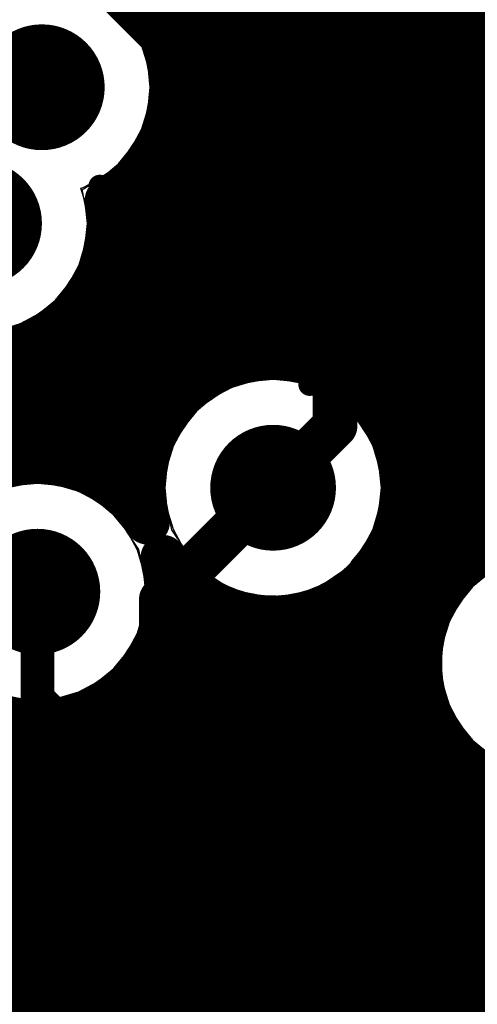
# Model space of a CAD drawing. Header units: millimetres. Extents: x 1.27 to 3.86, y 0.66 to 4.7.
# Tile 135 of 236: x 2.47 to 2.55, y 3.12 to 3.3. Entities that reach past the tile are written whole.
import ezdxf

# ---------------------------------------------------------------- set-up
doc = ezdxf.new("R2010")
doc.units = ezdxf.units.MM
doc.header["$MEASUREMENT"] = 0
for name, color, linetype in [('BottomLayer', 5, 'Continuous'), ('MidLayer1', 16, 'Continuous'), ('MidLayer2', 76, 'Continuous'), ('MidLayer3', 90, 'Continuous'), ('MidLayer4', 156, 'Continuous'), ('MidLayer5', 130, 'Continuous'), ('MidLayer6', 216, 'Continuous'), ('MultiLayer', 9, 'Continuous'), ('TopLayer', 1, 'Continuous'), ('ViaHoleLayer', 16, 'Continuous')]:
    doc.layers.add(name, color=color, linetype=linetype)

# ---------------------------------------------------------------- blocks, each defined once
blk = doc.blocks.new('1206_B_68')
at = {"layer": 'BottomLayer'}
for points in [[(-0.08268, 0.03642), (-0.08268, -0.03642), (-0.0315, 0.03642), (-0.0315, -0.03642)], [(0.0315, 0.03642), (0.0315, -0.03642), (0.08268, 0.03642), (0.08268, -0.03642)]]:
    blk.add_solid(points, dxfattribs=at)
blk = doc.blocks.new('0402_B_71')
at = {"layer": 'BottomLayer'}
for points in [[(-0.03937, 0.01181), (-0.03937, -0.01181), (-0.00787, 0.01181), (-0.00787, -0.01181)], [(0.00787, 0.01181), (0.00787, -0.01181), (0.03937, 0.01181), (0.03937, -0.01181)]]:
    blk.add_solid(points, dxfattribs=at)
blk = doc.blocks.new('0402L_B_259')
at = {"layer": 'BottomLayer'}
for points in [[(-0.0315, 0.00984), (-0.0315, -0.00984), (-0.00787, 0.00984), (-0.00787, -0.00984)], [(0.00787, 0.00984), (0.00787, -0.00984), (0.0315, 0.00984), (0.0315, -0.00984)]]:
    blk.add_solid(points, dxfattribs=at)
blk = doc.blocks.new('DBV0006A_N_384')
at = {"layer": 'TopLayer', "const_width": 0.00201}
for points in [[(-0.07281, 0.0472, 1), (-0.07081, 0.0472, 1)], [(-0.03746, 0.0472, 1), (-0.03545, 0.0472, 1)], [(0.03545, 0.0472, 1), (0.03746, 0.0472, 1)], [(0.07081, 0.0472, 1), (0.07281, 0.0472, 1)], [(-0.07281, 0.0276, 1), (-0.07081, 0.0276, 1)], [(-0.03746, 0.0276, 1), (-0.03545, 0.0276, 1)], [(0.03545, 0.0276, 1), (0.03746, 0.0276, 1)], [(0.07081, 0.0276, 1), (0.07281, 0.0276, 1)], [(-0.07281, 0.0098, 1), (-0.07081, 0.0098, 1)], [(-0.03746, 0.0098, 1), (-0.03545, 0.0098, 1)], [(0.03545, 0.0098, 1), (0.03746, 0.0098, 1)], [(0.07081, 0.0098, 1), (0.07281, 0.0098, 1)], [(-0.07281, -0.0098, 1), (-0.07081, -0.0098, 1)], [(-0.03746, -0.0098, 1), (-0.03545, -0.0098, 1)], [(0.03545, -0.0098, 1), (0.03746, -0.0098, 1)], [(0.07081, -0.0098, 1), (0.07281, -0.0098, 1)], [(-0.07281, -0.0276, 1), (-0.07081, -0.0276, 1)], [(-0.03746, -0.0276, 1), (-0.03545, -0.0276, 1)], [(0.03545, -0.0276, 1), (0.03746, -0.0276, 1)], [(0.07081, -0.0276, 1), (0.07281, -0.0276, 1)], [(-0.07281, -0.0472, 1), (-0.07081, -0.0472, 1)], [(-0.03746, -0.0472, 1), (-0.03545, -0.0472, 1)], [(0.03545, -0.0472, 1), (0.03746, -0.0472, 1)], [(0.07081, -0.0472, 1), (0.07281, -0.0472, 1)]]:
    blk.add_lwpolyline(points, format="xyb", close=True, dxfattribs=at)
at = {"layer": 'TopLayer'}
for points in [[(-0.03646, 0.02559), (-0.03646, 0.04921), (-0.07181, 0.02559), (-0.07181, 0.04921)], [(0.07181, 0.02559), (0.07181, 0.04921), (0.03646, 0.02559), (0.03646, 0.04921)], [(-0.03445, 0.0276), (-0.03445, 0.0472), (-0.07382, 0.0276), (-0.07382, 0.0472)], [(0.07382, 0.0276), (0.07382, 0.0472), (0.03445, 0.0276), (0.03445, 0.0472)], [(-0.03646, -0.01181), (-0.03646, 0.01181), (-0.07181, -0.01181), (-0.07181, 0.01181)], [(0.07181, -0.01181), (0.07181, 0.01181), (0.03646, -0.01181), (0.03646, 0.01181)], [(-0.03445, -0.0098), (-0.03445, 0.0098), (-0.07382, -0.0098), (-0.07382, 0.0098)], [(0.07382, -0.0098), (0.07382, 0.0098), (0.03445, -0.0098), (0.03445, 0.0098)], [(-0.03646, -0.04921), (-0.03646, -0.02559), (-0.07181, -0.04921), (-0.07181, -0.02559)], [(0.07181, -0.04921), (0.07181, -0.02559), (0.03646, -0.04921), (0.03646, -0.02559)], [(-0.03445, -0.0472), (-0.03445, -0.0276), (-0.07382, -0.0472), (-0.07382, -0.0276)], [(0.07382, -0.0472), (0.07382, -0.0276), (0.03445, -0.0472), (0.03445, -0.0276)]]:
    blk.add_solid(points, dxfattribs=at)

msp = doc.modelspace()

# ---------------------------------------------------------------- linework, layer by layer
at = {"layer": 'BottomLayer'}
for p, q in [((2.54938, 3.31263), (2.54938, 3.24071)), ((2.54938, 3.24071), (2.54267, 3.234)), ((2.49574, 3.234), (2.48074, 3.219)), ((2.54267, 3.234), (2.49574, 3.234)), ((2.48074, 3.219), (2.42427, 3.219))]:
    msp.add_line(p, q, dxfattribs=at)
for points, const_width in [([(2.46763, 3.28339, 1), (2.47883, 3.28339, 1)], 0.0112), ([(2.45645, 3.25915, 1), (2.46765, 3.25915, 1)], 0.0112), ([(2.50883, 3.21209, 1), (2.52003, 3.21209, 1)], 0.0112), ([(2.46684, 3.19358, 1), (2.47804, 3.19358, 1)], 0.0112), ([(2.47094, 3.19358, 1), (2.47394, 3.19358, 1)], 0.003), ([(2.51014, 3.17967, 1), (2.52134, 3.17967, 1)], 0.0112), ([(2.51199, 3.17967, 1), (2.51949, 3.17967, 1)], 0.0075), ([(2.51199, 3.14538, 1), (2.51949, 3.14538, 1)], 0.0075), ([(2.51199, 3.14538, 1), (2.51949, 3.14538, 1)], 0.0075), ([(2.51337, 3.144, 1), (2.52087, 3.144, 1)], 0.0075)]:
    msp.add_lwpolyline(points, format="xyb", close=True, dxfattribs=dict(at, const_width=const_width))
for points, const_width in [([(2.43382, 3.19358), (2.47244, 3.19358)], 0.006), ([(2.51574, 3.14538), (2.51574, 3.17967)], 0.015), ([(2.51574, 3.14538), (2.51712, 3.144)], 0.015)]:
    msp.add_lwpolyline(points, dxfattribs=dict(at, const_width=const_width))
at = {"layer": 'MidLayer1', "const_width": 0.008}
for points in [[(2.495, 3.29141), (2.495, 3.75636)], [(2.515, 3.23528), (2.515, 3.75721)], [(2.5, 3.23026), (2.5, 3.75487)], [(2.505, 3.23329), (2.505, 3.75451)], [(2.51, 3.23486), (2.51, 3.75526)], [(2.52, 3.23461), (2.52, 3.39571)], [(2.525, 3.23274), (2.525, 3.38892)], [(2.53, 3.22929), (2.53, 3.38534)], [(2.535, 3.22282), (2.535, 3.3834)], [(2.54, 3.09186), (2.54, 3.38266)], [(2.545, 3.19467), (2.545, 3.3775)], [(2.55, 3.1996), (2.55, 3.37161)], [(2.49332, 3.295), (2.8339, 3.295)], [(2.49547, 3.29), (2.83761, 3.29)], [(2.49637, 3.285), (2.84555, 3.285)], [(2.49618, 3.28), (2.87684, 3.28)], [(2.49486, 3.275), (2.79114, 3.275)], [(2.495, 3.22477), (2.495, 3.27537)], [(2.49217, 3.27), (2.78339, 3.27)], [(2.49, 3.20874), (2.49, 3.26736)], [(2.48737, 3.265), (2.7795, 3.265)], [(2.48523, 3.26), (2.77735, 3.26)], [(2.48487, 3.255), (2.77644, 3.255)], [(2.485, 3.21309), (2.485, 3.25577)], [(2.48337, 3.25), (2.77663, 3.25)], [(2.48, 3.21551), (2.48, 3.24446)], [(2.48043, 3.245), (2.77796, 3.245)], [(2.475, 3.21664), (2.475, 3.2399)], [(2.47514, 3.24), (2.78064, 3.24)], [(2.47, 3.21665), (2.47, 3.23736)], [(2.41498, 3.235), (2.51077, 3.235)], [(2.51809, 3.235), (2.78544, 3.235)], [(2.41591, 3.23), (2.49968, 3.23)], [(2.52918, 3.23), (2.7905, 3.23)], [(2.41573, 3.225), (2.49515, 3.225)], [(2.53371, 3.225), (2.79216, 3.225)], [(2.41443, 3.22), (2.49262, 3.22)], [(2.53624, 3.22), (2.79349, 3.22)], [(2.48135, 3.215), (2.49141, 3.215)], [(2.53745, 3.215), (2.78991, 3.215)], [(2.53754, 3.21), (2.78795, 3.21)], [(2.53652, 3.205), (2.7872, 3.205)], [(2.535, 3.09046), (2.535, 3.20136)], [(2.53423, 3.2), (2.55057, 3.2)], [(2.4956, 3.195), (2.49874, 3.195)], [(2.5, 3.11181), (2.5, 3.19392)], [(2.53, 3.08766), (2.53, 3.19489)], [(2.53012, 3.195), (2.54525, 3.195)], [(2.49536, 3.19), (2.50734, 3.19)], [(2.505, 3.11027), (2.505, 3.19089)], [(2.52152, 3.19), (2.5423, 3.19)], [(2.525, 3.08263), (2.525, 3.19144)], [(2.495, 3.11219), (2.495, 3.18817)], [(2.51, 3.1073), (2.51, 3.18932)], [(2.515, 3.10194), (2.515, 3.1889)], [(2.52, 2.63728), (2.52, 3.18957)], [(2.49399, 3.185), (2.54079, 3.185)], [(2.49125, 3.18), (2.54042, 3.18)], [(2.49, 3.11148), (2.49, 3.17842)], [(2.485, 3.10956), (2.485, 3.17407)], [(2.48633, 3.175), (2.54114, 3.175)], [(2.47, 2.94041), (2.47, 3.17051)], [(2.475, 3.09939), (2.475, 3.17052)], [(2.48, 3.10604), (2.48, 3.17165)], [(2.41595, 3.17), (2.54307, 3.17)], [(2.545, 3.09214), (2.545, 3.16694)], [(2.41614, 3.165), (2.54662, 3.165)], [(2.55, 3.09131), (2.55, 3.16201)], [(2.41524, 3.16), (2.55334, 3.16)], [(2.41308, 3.155), (2.58291, 3.155)], [(2.40919, 3.15), (2.58569, 3.15)], [(2.40398, 3.145), (2.59067, 3.145)], [(2.43964, 3.14), (2.65714, 3.14)], [(2.44807, 3.135), (2.65185, 3.135)], [(2.45214, 3.13), (2.64549, 3.13)], [(2.4544, 3.125), (2.64208, 3.125)], [(2.45539, 3.12), (2.64024, 3.12)]]:
    msp.add_lwpolyline(points, dxfattribs=at)
for points in [[(2.47359, 3.30659, -0.409721), (2.49643, 3.28339)], [(2.49643, 3.28339, -0.267432), (2.48487, 3.26332)], [(2.48487, 3.26332, -0.04524), (2.48525, 3.25915)], [(2.48525, 3.25915, -0.976248), (2.43887, 3.25804)], [(2.49205, 3.20598, -1.143047), (2.53763, 3.21209)], [(2.49564, 3.19358, -7.047867), (2.49205, 3.20598)], [(2.53763, 3.21209, -0.751487), (2.49482, 3.19969)], [(2.58133, 3.16584, -5.644874), (2.5868, 3.18081)], [(2.49482, 3.19969, -0.066749), (2.49564, 3.19358)]]:
    msp.add_lwpolyline(points, format="xyb", dxfattribs=at)
at = {"layer": 'MidLayer1'}
for points, const_width in [([(2.49132, 3.295, 1), (2.49532, 3.295, 1)], 0.004), ([(2.46763, 3.28339, 1), (2.47883, 3.28339, 1)], 0.0112), ([(2.493, 3.29141, 1), (2.497, 3.29141, 1)], 0.004), ([(2.49347, 3.29, 1), (2.49747, 3.29, 1)], 0.004), ([(2.49437, 3.285, 1), (2.49837, 3.285, 1)], 0.004), ([(2.49443, 3.28339, 1), (2.49843, 3.28339, 1)], 0.004), ([(2.49443, 3.28339, 1), (2.49843, 3.28339, 1)], 0.004), ([(2.49418, 3.28, 1), (2.49818, 3.28, 1)], 0.004), ([(2.49286, 3.275, 1), (2.49686, 3.275, 1)], 0.004), ([(2.493, 3.27537, 1), (2.497, 3.27537, 1)], 0.004), ([(2.49017, 3.27, 1), (2.49417, 3.27, 1)], 0.004), ([(2.488, 3.26736, 1), (2.492, 3.26736, 1)], 0.004), ([(2.45645, 3.25915, 1), (2.46765, 3.25915, 1)], 0.0112), ([(2.48537, 3.265, 1), (2.48937, 3.265, 1)], 0.004), ([(2.48287, 3.26332, 1), (2.48687, 3.26332, 1)], 0.004), ([(2.48287, 3.26332, 1), (2.48687, 3.26332, 1)], 0.004), ([(2.48323, 3.26, 1), (2.48723, 3.26, 1)], 0.004), ([(2.48325, 3.25915, 1), (2.48725, 3.25915, 1)], 0.004), ([(2.48325, 3.25915, 1), (2.48725, 3.25915, 1)], 0.004), ([(2.48287, 3.255, 1), (2.48687, 3.255, 1)], 0.004), ([(2.483, 3.25577, 1), (2.487, 3.25577, 1)], 0.004), ([(2.48137, 3.25, 1), (2.48537, 3.25, 1)], 0.004), ([(2.478, 3.24446, 1), (2.482, 3.24446, 1)], 0.004), ([(2.47843, 3.245, 1), (2.48243, 3.245, 1)], 0.004), ([(2.473, 3.2399, 1), (2.477, 3.2399, 1)], 0.004), ([(2.47314, 3.24, 1), (2.47714, 3.24, 1)], 0.004), ([(2.468, 3.23736, 1), (2.472, 3.23736, 1)], 0.004), ([(2.508, 3.23486, 1), (2.512, 3.23486, 1)], 0.004), ([(2.50877, 3.235, 1), (2.51277, 3.235, 1)], 0.004), ([(2.513, 3.23528, 1), (2.517, 3.23528, 1)], 0.004), ([(2.51609, 3.235, 1), (2.52009, 3.235, 1)], 0.004), ([(2.518, 3.23461, 1), (2.522, 3.23461, 1)], 0.004), ([(2.503, 3.23329, 1), (2.507, 3.23329, 1)], 0.004), ([(2.523, 3.23274, 1), (2.527, 3.23274, 1)], 0.004), ([(2.498, 3.23026, 1), (2.502, 3.23026, 1)], 0.004), ([(2.49768, 3.23, 1), (2.50168, 3.23, 1)], 0.004), ([(2.52718, 3.23, 1), (2.53118, 3.23, 1)], 0.004), ([(2.528, 3.22929, 1), (2.532, 3.22929, 1)], 0.004), ([(2.49315, 3.225, 1), (2.49715, 3.225, 1)], 0.004), ([(2.53171, 3.225, 1), (2.53571, 3.225, 1)], 0.004), ([(2.493, 3.22477, 1), (2.497, 3.22477, 1)], 0.004), ([(2.533, 3.22282, 1), (2.537, 3.22282, 1)], 0.004), ([(2.49062, 3.22, 1), (2.49462, 3.22, 1)], 0.004), ([(2.53424, 3.22, 1), (2.53824, 3.22, 1)], 0.004), ([(2.50883, 3.21209, 1), (2.52003, 3.21209, 1)], 0.0112), ([(2.468, 3.21665, 1), (2.472, 3.21665, 1)], 0.004), ([(2.473, 3.21664, 1), (2.477, 3.21664, 1)], 0.004), ([(2.478, 3.21551, 1), (2.482, 3.21551, 1)], 0.004), ([(2.47935, 3.215, 1), (2.48335, 3.215, 1)], 0.004), ([(2.48941, 3.215, 1), (2.49341, 3.215, 1)], 0.004), ([(2.53545, 3.215, 1), (2.53945, 3.215, 1)], 0.004), ([(2.483, 3.21309, 1), (2.487, 3.21309, 1)], 0.004), ([(2.53563, 3.21209, 1), (2.53963, 3.21209, 1)], 0.004), ([(2.53563, 3.21209, 1), (2.53963, 3.21209, 1)], 0.004), ([(2.53554, 3.21, 1), (2.53954, 3.21, 1)], 0.004), ([(2.488, 3.20874, 1), (2.492, 3.20874, 1)], 0.004), ([(2.49005, 3.20598, 1), (2.49405, 3.20598, 1)], 0.004), ([(2.49005, 3.20598, 1), (2.49405, 3.20598, 1)], 0.004), ([(2.53452, 3.205, 1), (2.53852, 3.205, 1)], 0.004), ([(2.46684, 3.19358, 1), (2.47804, 3.19358, 1)], 0.0112), ([(2.533, 3.20136, 1), (2.537, 3.20136, 1)], 0.004), ([(2.49282, 3.19969, 1), (2.49682, 3.19969, 1)], 0.004), ([(2.49282, 3.19969, 1), (2.49682, 3.19969, 1)], 0.004), ([(2.53223, 3.2, 1), (2.53623, 3.2, 1)], 0.004), ([(2.548, 3.1996, 1), (2.552, 3.1996, 1)], 0.004), ([(2.54857, 3.2, 1), (2.55257, 3.2, 1)], 0.004), ([(2.4936, 3.195, 1), (2.4976, 3.195, 1)], 0.004), ([(2.49364, 3.19358, 1), (2.49764, 3.19358, 1)], 0.004), ([(2.49364, 3.19358, 1), (2.49764, 3.19358, 1)], 0.004), ([(2.49674, 3.195, 1), (2.50074, 3.195, 1)], 0.004), ([(2.498, 3.19392, 1), (2.502, 3.19392, 1)], 0.004), ([(2.528, 3.19489, 1), (2.532, 3.19489, 1)], 0.004), ([(2.52812, 3.195, 1), (2.53212, 3.195, 1)], 0.004), ([(2.543, 3.19467, 1), (2.547, 3.19467, 1)], 0.004), ([(2.54325, 3.195, 1), (2.54725, 3.195, 1)], 0.004), ([(2.49336, 3.19, 1), (2.49736, 3.19, 1)], 0.004), ([(2.503, 3.19089, 1), (2.507, 3.19089, 1)], 0.004), ([(2.50534, 3.19, 1), (2.50934, 3.19, 1)], 0.004), ([(2.51952, 3.19, 1), (2.52352, 3.19, 1)], 0.004), ([(2.523, 3.19144, 1), (2.527, 3.19144, 1)], 0.004), ([(2.5403, 3.19, 1), (2.5443, 3.19, 1)], 0.004), ([(2.493, 3.18817, 1), (2.497, 3.18817, 1)], 0.004), ([(2.508, 3.18932, 1), (2.512, 3.18932, 1)], 0.004), ([(2.513, 3.1889, 1), (2.517, 3.1889, 1)], 0.004), ([(2.518, 3.18957, 1), (2.522, 3.18957, 1)], 0.004), ([(2.51014, 3.17967, 1), (2.52134, 3.17967, 1)], 0.0112), ([(2.492, 3.185, 1), (2.496, 3.185, 1)], 0.004), ([(2.53879, 3.185, 1), (2.54279, 3.185, 1)], 0.004), ([(2.48925, 3.18, 1), (2.49325, 3.18, 1)], 0.004), ([(2.53842, 3.18, 1), (2.54242, 3.18, 1)], 0.004), ([(2.488, 3.17842, 1), (2.492, 3.17842, 1)], 0.004), ([(2.483, 3.17407, 1), (2.487, 3.17407, 1)], 0.004), ([(2.48433, 3.175, 1), (2.48833, 3.175, 1)], 0.004), ([(2.53914, 3.175, 1), (2.54314, 3.175, 1)], 0.004), ([(2.468, 3.17051, 1), (2.472, 3.17051, 1)], 0.004), ([(2.473, 3.17052, 1), (2.477, 3.17052, 1)], 0.004), ([(2.478, 3.17165, 1), (2.482, 3.17165, 1)], 0.004), ([(2.54107, 3.17, 1), (2.54507, 3.17, 1)], 0.004), ([(2.543, 3.16694, 1), (2.547, 3.16694, 1)], 0.004), ([(2.54462, 3.165, 1), (2.54862, 3.165, 1)], 0.004), ([(2.548, 3.16201, 1), (2.552, 3.16201, 1)], 0.004), ([(2.55134, 3.16, 1), (2.55534, 3.16, 1)], 0.004)]:
    msp.add_lwpolyline(points, format="xyb", close=True, dxfattribs=dict(at, const_width=const_width))
at = {"layer": 'MidLayer2'}
for points, const_width in [([(2.47341, 3.34836), (2.57531, 3.24646)], 0.006), ([(2.48215, 3.30359), (2.54156, 3.24419)], 0.006), ([(2.54156, 3.14132), (2.54156, 3.24419)], 0.006), ([(2.49454, 3.1922), (2.51443, 3.21209)], 0.008), ([(2.49454, 3.16396), (2.49454, 3.1922)], 0.008), ([(2.42684, 3.19226), (2.51601, 3.10309)], 0.006), ([(2.41484, 3.18729), (2.49574, 3.10639)], 0.006), ([(2.49454, 3.16396), (2.54375, 3.11475)], 0.008), ([(2.54156, 3.14132), (2.5967, 3.08617)], 0.006)]:
    msp.add_lwpolyline(points, dxfattribs=dict(at, const_width=const_width))
for points, const_width in [([(2.46763, 3.28339, 1), (2.47883, 3.28339, 1)], 0.0112), ([(2.45645, 3.25915, 1), (2.46765, 3.25915, 1)], 0.0112), ([(2.54006, 3.24419, 1), (2.54306, 3.24419, 1)], 0.003), ([(2.54006, 3.24419, 1), (2.54306, 3.24419, 1)], 0.003), ([(2.50883, 3.21209, 1), (2.52003, 3.21209, 1)], 0.0112), ([(2.51243, 3.21209, 1), (2.51643, 3.21209, 1)], 0.004), ([(2.46684, 3.19358, 1), (2.47804, 3.19358, 1)], 0.0112), ([(2.49254, 3.1922, 1), (2.49654, 3.1922, 1)], 0.004), ([(2.49254, 3.1922, 1), (2.49654, 3.1922, 1)], 0.004), ([(2.51014, 3.17967, 1), (2.52134, 3.17967, 1)], 0.0112), ([(2.49254, 3.16396, 1), (2.49654, 3.16396, 1)], 0.004), ([(2.49254, 3.16396, 1), (2.49654, 3.16396, 1)], 0.004), ([(2.54006, 3.14132, 1), (2.54306, 3.14132, 1)], 0.003), ([(2.54006, 3.14132, 1), (2.54306, 3.14132, 1)], 0.003)]:
    msp.add_lwpolyline(points, format="xyb", close=True, dxfattribs=dict(at, const_width=const_width))
at = {"layer": 'MidLayer3', "const_width": 0.006}
for points in [[(2.47688, 3.36772), (2.58373, 3.26087)], [(2.47244, 3.17465), (2.47244, 3.19358)], [(2.42817, 3.19026), (2.46768, 3.15075)], [(2.47244, 3.17465), (2.56395, 3.08314)], [(2.46768, 3.03766), (2.46768, 3.15075)]]:
    msp.add_lwpolyline(points, dxfattribs=at)
at = {"layer": 'MidLayer3'}
for points, const_width in [([(2.46763, 3.28339, 1), (2.47883, 3.28339, 1)], 0.0112), ([(2.45645, 3.25915, 1), (2.46765, 3.25915, 1)], 0.0112), ([(2.50883, 3.21209, 1), (2.52003, 3.21209, 1)], 0.0112), ([(2.46684, 3.19358, 1), (2.47804, 3.19358, 1)], 0.0112), ([(2.47094, 3.19358, 1), (2.47394, 3.19358, 1)], 0.003), ([(2.51014, 3.17967, 1), (2.52134, 3.17967, 1)], 0.0112), ([(2.47094, 3.17465, 1), (2.47394, 3.17465, 1)], 0.003), ([(2.47094, 3.17465, 1), (2.47394, 3.17465, 1)], 0.003), ([(2.46618, 3.15075, 1), (2.46918, 3.15075, 1)], 0.003), ([(2.46618, 3.15075, 1), (2.46918, 3.15075, 1)], 0.003)]:
    msp.add_lwpolyline(points, format="xyb", close=True, dxfattribs=dict(at, const_width=const_width))
at = {"layer": 'MidLayer4'}
for p, q in [((2.49132, 3.29088), (2.48707, 3.29723)), ((2.49281, 3.28339), (2.49132, 3.29088)), ((2.49132, 3.2759), (2.49281, 3.28339)), ((2.48707, 3.26955), (2.49132, 3.2759)), ((2.48072, 3.26531), (2.48707, 3.26955)), ((2.48041, 3.26524), (2.48072, 3.26531)), ((2.48162, 3.25915), (2.48041, 3.26524)), ((2.48013, 3.25166), (2.48162, 3.25915)), ((2.47589, 3.24531), (2.48013, 3.25166)), ((2.46954, 3.24106), (2.47589, 3.24531)), ((2.46205, 3.23957), (2.46954, 3.24106)), ((2.51443, 3.23167), (2.50694, 3.23018)), ((2.52192, 3.23018), (2.51443, 3.23167)), ((2.50694, 3.23018), (2.50059, 3.22593)), ((2.52827, 3.22593), (2.52192, 3.23018)), ((2.50059, 3.22593), (2.49634, 3.21958)), ((2.53252, 3.21958), (2.52827, 3.22593)), ((2.49634, 3.21958), (2.49485, 3.21209)), ((2.53401, 3.21209), (2.53252, 3.21958)), ((2.47244, 3.21316), (2.46495, 3.21167)), ((2.47993, 3.21167), (2.47244, 3.21316)), ((2.48628, 3.20742), (2.47993, 3.21167)), ((2.49485, 3.21209), (2.49634, 3.2046)), ((2.53252, 3.2046), (2.53401, 3.21209)), ((2.49053, 3.20107), (2.48628, 3.20742)), ((2.49634, 3.2046), (2.50059, 3.19825)), ((2.52827, 3.19825), (2.53252, 3.2046)), ((2.49202, 3.19358), (2.49053, 3.20107)), ((2.50059, 3.19825), (2.50694, 3.194)), ((2.52192, 3.194), (2.52827, 3.19825)), ((2.55611, 3.19889), (2.54976, 3.19465)), ((2.50694, 3.194), (2.51443, 3.19251)), ((2.51443, 3.19251), (2.52192, 3.194)), ((2.54976, 3.19465), (2.54552, 3.1883)), ((2.49053, 3.18609), (2.49202, 3.19358)), ((2.54552, 3.1883), (2.54403, 3.18081)), ((2.48628, 3.17974), (2.49053, 3.18609)), ((2.47993, 3.17549), (2.48628, 3.17974)), ((2.54403, 3.18081), (2.54552, 3.17331)), ((2.46495, 3.17549), (2.47244, 3.174)), ((2.47244, 3.174), (2.47993, 3.17549)), ((2.54552, 3.17331), (2.54976, 3.16696)), ((2.54976, 3.16696), (2.55611, 3.16272))]:
    msp.add_line(p, q, dxfattribs=at)
at = {"layer": 'MidLayer4', "const_width": 0.0112}
for points in [[(2.46763, 3.28339, 1), (2.47883, 3.28339, 1)], [(2.45645, 3.25915, 1), (2.46765, 3.25915, 1)], [(2.50883, 3.21209, 1), (2.52003, 3.21209, 1)], [(2.46684, 3.19358, 1), (2.47804, 3.19358, 1)], [(2.51014, 3.17967, 1), (2.52134, 3.17967, 1)]]:
    msp.add_lwpolyline(points, format="xyb", close=True, dxfattribs=at)
at = {"layer": 'MidLayer5'}
for p, q in [((2.51067, 3.23101), (2.50705, 3.22991)), ((2.51443, 3.23138), (2.51067, 3.23101)), ((2.51819, 3.23101), (2.51443, 3.23138)), ((2.52181, 3.22991), (2.51819, 3.23101)), ((2.50705, 3.22991), (2.50371, 3.22813)), ((2.52515, 3.22813), (2.52181, 3.22991)), ((2.50371, 3.22813), (2.50079, 3.22573)), ((2.52807, 3.22573), (2.52515, 3.22813)), ((2.50079, 3.22573), (2.49839, 3.22281)), ((2.53047, 3.22281), (2.52807, 3.22573)), ((2.49839, 3.22281), (2.49661, 3.21947)), ((2.53225, 3.21947), (2.53047, 3.22281)), ((2.49661, 3.21947), (2.49551, 3.21585)), ((2.53335, 3.21585), (2.53225, 3.21947)), ((2.49551, 3.21585), (2.49514, 3.21209)), ((2.53372, 3.21209), (2.53335, 3.21585)), ((2.47244, 3.21287), (2.46868, 3.2125)), ((2.4762, 3.2125), (2.47244, 3.21287)), ((2.47982, 3.2114), (2.4762, 3.2125)), ((2.48316, 3.20962), (2.47982, 3.2114)), ((2.49514, 3.21209), (2.49551, 3.20833)), ((2.53335, 3.20833), (2.53372, 3.21209)), ((2.48608, 3.20722), (2.48316, 3.20962)), ((2.49551, 3.20833), (2.49661, 3.20471)), ((2.53225, 3.20471), (2.53335, 3.20833)), ((2.48848, 3.2043), (2.48608, 3.20722)), ((2.49026, 3.20096), (2.48848, 3.2043)), ((2.49661, 3.20471), (2.49839, 3.20137)), ((2.53047, 3.20137), (2.53225, 3.20471)), ((2.49136, 3.19734), (2.49026, 3.20096)), ((2.49839, 3.20137), (2.50079, 3.19845)), ((2.52853, 3.19901), (2.53047, 3.20137)), ((2.49173, 3.19358), (2.49136, 3.19734)), ((2.50079, 3.19845), (2.50142, 3.19793)), ((2.50142, 3.19793), (2.50208, 3.19345)), ((2.52809, 3.19831), (2.52853, 3.19901)), ((2.52875, 3.19383), (2.52809, 3.19831)), ((2.55288, 3.19685), (2.54996, 3.19445)), ((2.52938, 3.19331), (2.52875, 3.19383)), ((2.54996, 3.19445), (2.54756, 3.19152)), ((2.49136, 3.18982), (2.49173, 3.19358)), ((2.50164, 3.19275), (2.4997, 3.19039)), ((2.50208, 3.19345), (2.50164, 3.19275)), ((2.53178, 3.19039), (2.52938, 3.19331)), ((2.4997, 3.19039), (2.49792, 3.18705)), ((2.53357, 3.18705), (2.53178, 3.19039)), ((2.54756, 3.19152), (2.54578, 3.18819)), ((2.49026, 3.1862), (2.49136, 3.18982)), ((2.49792, 3.18705), (2.49682, 3.18343)), ((2.53466, 3.18343), (2.53357, 3.18705)), ((2.54578, 3.18819), (2.54468, 3.18457)), ((2.48848, 3.18286), (2.49026, 3.1862)), ((2.49682, 3.18343), (2.49645, 3.17967)), ((2.53504, 3.17967), (2.53466, 3.18343)), ((2.54468, 3.18457), (2.54431, 3.18081)), ((2.48608, 3.17994), (2.48848, 3.18286)), ((2.48316, 3.17754), (2.48608, 3.17994)), ((2.54431, 3.18081), (2.54468, 3.17704)), ((2.49645, 3.17967), (2.49682, 3.1759)), ((2.53466, 3.1759), (2.53504, 3.17967)), ((2.47982, 3.17576), (2.48316, 3.17754)), ((2.54468, 3.17704), (2.54578, 3.17342)), ((2.46868, 3.17466), (2.47244, 3.17429)), ((2.47244, 3.17429), (2.4762, 3.17466)), ((2.4762, 3.17466), (2.47982, 3.17576)), ((2.49682, 3.1759), (2.49792, 3.17228)), ((2.53357, 3.17228), (2.53466, 3.1759)), ((2.54578, 3.17342), (2.54756, 3.17009)), ((2.49792, 3.17228), (2.4997, 3.16895)), ((2.53178, 3.16895), (2.53357, 3.17228)), ((2.54756, 3.17009), (2.54996, 3.16716)), ((2.4997, 3.16895), (2.5021, 3.16603)), ((2.52938, 3.16603), (2.53178, 3.16895)), ((2.5021, 3.16603), (2.50502, 3.16363)), ((2.52646, 3.16363), (2.52938, 3.16603)), ((2.54996, 3.16716), (2.55288, 3.16476)), ((2.50502, 3.16363), (2.50836, 3.16184)), ((2.52313, 3.16184), (2.52646, 3.16363)), ((2.50836, 3.16184), (2.51198, 3.16075)), ((2.51198, 3.16075), (2.51574, 3.16037)), ((2.51574, 3.16037), (2.51951, 3.16075)), ((2.51951, 3.16075), (2.52313, 3.16184))]:
    msp.add_line(p, q, dxfattribs=at)
at = {"layer": 'MidLayer5', "const_width": 0.0112}
for points in [[(2.46763, 3.28339, 1), (2.47883, 3.28339, 1)], [(2.45645, 3.25915, 1), (2.46765, 3.25915, 1)], [(2.50883, 3.21209, 1), (2.52003, 3.21209, 1)], [(2.46684, 3.19358, 1), (2.47804, 3.19358, 1)], [(2.51014, 3.17967, 1), (2.52134, 3.17967, 1)]]:
    msp.add_lwpolyline(points, format="xyb", close=True, dxfattribs=at)
at = {"layer": 'MidLayer6'}
for p, q in [((2.48927, 3.29411), (2.48687, 3.29703)), ((2.49105, 3.29078), (2.48927, 3.29411)), ((2.49215, 3.28716), (2.49105, 3.29078)), ((2.49252, 3.28339), (2.49215, 3.28716)), ((2.49215, 3.27963), (2.49252, 3.28339)), ((2.49105, 3.27601), (2.49215, 3.27963)), ((2.48927, 3.27267), (2.49105, 3.27601)), ((2.48687, 3.26975), (2.48927, 3.27267)), ((2.48395, 3.26735), (2.48687, 3.26975)), ((2.48061, 3.26557), (2.48395, 3.26735)), ((2.4802, 3.26544), (2.48061, 3.26557)), ((2.48097, 3.26291), (2.4802, 3.26544)), ((2.48134, 3.25915), (2.48097, 3.26291)), ((2.48097, 3.25539), (2.48134, 3.25915)), ((2.47987, 3.25177), (2.48097, 3.25539)), ((2.47809, 3.24843), (2.47987, 3.25177)), ((2.47569, 3.24551), (2.47809, 3.24843)), ((2.47277, 3.24311), (2.47569, 3.24551)), ((2.46943, 3.24133), (2.47277, 3.24311)), ((2.46581, 3.24023), (2.46943, 3.24133)), ((2.51067, 3.23101), (2.50705, 3.22991)), ((2.51443, 3.23138), (2.51067, 3.23101)), ((2.51819, 3.23101), (2.51443, 3.23138)), ((2.52181, 3.22991), (2.51819, 3.23101)), ((2.50705, 3.22991), (2.50371, 3.22813)), ((2.52515, 3.22813), (2.52181, 3.22991)), ((2.50371, 3.22813), (2.50079, 3.22573)), ((2.52807, 3.22573), (2.52515, 3.22813)), ((2.50079, 3.22573), (2.49839, 3.22281)), ((2.53047, 3.22281), (2.52807, 3.22573)), ((2.49839, 3.22281), (2.49661, 3.21947)), ((2.53225, 3.21947), (2.53047, 3.22281)), ((2.49661, 3.21947), (2.49551, 3.21585)), ((2.53335, 3.21585), (2.53225, 3.21947)), ((2.49551, 3.21585), (2.49514, 3.21209)), ((2.53372, 3.21209), (2.53335, 3.21585)), ((2.47244, 3.21287), (2.46868, 3.2125)), ((2.4762, 3.2125), (2.47244, 3.21287)), ((2.47982, 3.2114), (2.4762, 3.2125)), ((2.48316, 3.20962), (2.47982, 3.2114)), ((2.49514, 3.21209), (2.49551, 3.20833)), ((2.53335, 3.20833), (2.53372, 3.21209)), ((2.48608, 3.20722), (2.48316, 3.20962)), ((2.49551, 3.20833), (2.49661, 3.20471)), ((2.53225, 3.20471), (2.53335, 3.20833)), ((2.48848, 3.2043), (2.48608, 3.20722)), ((2.49026, 3.20096), (2.48848, 3.2043)), ((2.49661, 3.20471), (2.49839, 3.20137)), ((2.53047, 3.20137), (2.53225, 3.20471)), ((2.49136, 3.19734), (2.49026, 3.20096)), ((2.49839, 3.20137), (2.50079, 3.19845)), ((2.52853, 3.19901), (2.53047, 3.20137)), ((2.49173, 3.19358), (2.49136, 3.19734)), ((2.50079, 3.19845), (2.50142, 3.19793)), ((2.50142, 3.19793), (2.50208, 3.19345)), ((2.52809, 3.19831), (2.52853, 3.19901)), ((2.52875, 3.19383), (2.52809, 3.19831)), ((2.55288, 3.19685), (2.54996, 3.19445)), ((2.52938, 3.19331), (2.52875, 3.19383)), ((2.54996, 3.19445), (2.54756, 3.19152)), ((2.49136, 3.18982), (2.49173, 3.19358)), ((2.50164, 3.19275), (2.4997, 3.19039)), ((2.50208, 3.19345), (2.50164, 3.19275)), ((2.53178, 3.19039), (2.52938, 3.19331)), ((2.4997, 3.19039), (2.49792, 3.18705)), ((2.53357, 3.18705), (2.53178, 3.19039)), ((2.54756, 3.19152), (2.54578, 3.18819)), ((2.49026, 3.1862), (2.49136, 3.18982)), ((2.49792, 3.18705), (2.49682, 3.18343)), ((2.53466, 3.18343), (2.53357, 3.18705)), ((2.54578, 3.18819), (2.54468, 3.18457)), ((2.48848, 3.18286), (2.49026, 3.1862)), ((2.49682, 3.18343), (2.49645, 3.17967)), ((2.53504, 3.17967), (2.53466, 3.18343)), ((2.54468, 3.18457), (2.54431, 3.18081)), ((2.48608, 3.17994), (2.48848, 3.18286)), ((2.48316, 3.17754), (2.48608, 3.17994)), ((2.54431, 3.18081), (2.54468, 3.17704)), ((2.49645, 3.17967), (2.49682, 3.1759)), ((2.53466, 3.1759), (2.53504, 3.17967)), ((2.47982, 3.17576), (2.48316, 3.17754)), ((2.54468, 3.17704), (2.54578, 3.17342)), ((2.46868, 3.17466), (2.47244, 3.17429)), ((2.47244, 3.17429), (2.4762, 3.17466)), ((2.4762, 3.17466), (2.47982, 3.17576)), ((2.49682, 3.1759), (2.49792, 3.17228)), ((2.53357, 3.17228), (2.53466, 3.1759)), ((2.54578, 3.17342), (2.54756, 3.17009)), ((2.49792, 3.17228), (2.4997, 3.16895)), ((2.53178, 3.16895), (2.53357, 3.17228)), ((2.54756, 3.17009), (2.54996, 3.16716)), ((2.4997, 3.16895), (2.5021, 3.16603)), ((2.52938, 3.16603), (2.53178, 3.16895)), ((2.5021, 3.16603), (2.50502, 3.16363)), ((2.52646, 3.16363), (2.52938, 3.16603)), ((2.54996, 3.16716), (2.55288, 3.16476)), ((2.50502, 3.16363), (2.50836, 3.16184)), ((2.52313, 3.16184), (2.52646, 3.16363)), ((2.50836, 3.16184), (2.51198, 3.16075)), ((2.51198, 3.16075), (2.51574, 3.16037)), ((2.51574, 3.16037), (2.51951, 3.16075)), ((2.51951, 3.16075), (2.52313, 3.16184))]:
    msp.add_line(p, q, dxfattribs=at)
at = {"layer": 'MidLayer6', "const_width": 0.0112}
for points in [[(2.46763, 3.28339, 1), (2.47883, 3.28339, 1)], [(2.45645, 3.25915, 1), (2.46765, 3.25915, 1)], [(2.50883, 3.21209, 1), (2.52003, 3.21209, 1)], [(2.46684, 3.19358, 1), (2.47804, 3.19358, 1)], [(2.51014, 3.17967, 1), (2.52134, 3.17967, 1)]]:
    msp.add_lwpolyline(points, format="xyb", close=True, dxfattribs=at)
at = {"layer": 'MultiLayer', "const_width": 0.0112}
for points in [[(2.46763, 3.28339, 1), (2.47883, 3.28339, 1)], [(2.45645, 3.25915, 1), (2.46765, 3.25915, 1)], [(2.50883, 3.21209, 1), (2.52003, 3.21209, 1)], [(2.46684, 3.19358, 1), (2.47804, 3.19358, 1)], [(2.51014, 3.17967, 1), (2.52134, 3.17967, 1)]]:
    msp.add_lwpolyline(points, format="xyb", close=True, dxfattribs=at)
at = {"layer": 'TopLayer'}
for p, q in [((2.48429, 3.31545), (2.50574, 3.294)), ((2.50574, 3.294), (2.50574, 3.22938)), ((2.50574, 3.22938), (2.50059, 3.22593)), ((2.50059, 3.22593), (2.49638, 3.21964)), ((2.49638, 3.21964), (2.48501, 3.20827)), ((2.47244, 3.21316), (2.46495, 3.21167)), ((2.47993, 3.21167), (2.47244, 3.21316)), ((2.48501, 3.20827), (2.47993, 3.21167)), ((2.47993, 3.17549), (2.48628, 3.17974)), ((2.48628, 3.17974), (2.48759, 3.17987)), ((2.48759, 3.17987), (2.50825, 3.15921)), ((2.46495, 3.17549), (2.47244, 3.174)), ((2.47244, 3.174), (2.47993, 3.17549)), ((2.50825, 3.15921), (2.50825, 3.11845))]:
    msp.add_line(p, q, dxfattribs=at)
for points, const_width in [([(2.46763, 3.28339, 1), (2.47883, 3.28339, 1)], 0.0112), ([(2.45645, 3.25915, 1), (2.46765, 3.25915, 1)], 0.0112), ([(2.52874, 3.24813, 1), (2.53274, 3.24813, 1)], 0.004), ([(2.52345, 3.24285, 1), (2.52745, 3.24285, 1)], 0.004), ([(2.52345, 3.24285, 1), (2.52745, 3.24285, 1)], 0.004), ([(2.52345, 3.22311, 1), (2.52745, 3.22311, 1)], 0.004), ([(2.52345, 3.22311, 1), (2.52745, 3.22311, 1)], 0.004), ([(2.50883, 3.21209, 1), (2.52003, 3.21209, 1)], 0.0112), ([(2.51243, 3.21209, 1), (2.51643, 3.21209, 1)], 0.004), ([(2.46684, 3.19358, 1), (2.47804, 3.19358, 1)], 0.0112), ([(2.51014, 3.17967, 1), (2.52134, 3.17967, 1)], 0.0112), ([(2.51199, 3.17967, 1), (2.51949, 3.17967, 1)], 0.0075), ([(2.52699, 3.16467, 1), (2.53449, 3.16467, 1)], 0.0075), ([(2.52699, 3.16467, 1), (2.53449, 3.16467, 1)], 0.0075), ([(2.52699, 3.13987, 1), (2.53449, 3.13987, 1)], 0.0075)]:
    msp.add_lwpolyline(points, format="xyb", close=True, dxfattribs=dict(at, const_width=const_width))
for points, const_width in [([(2.52545, 3.24285), (2.53074, 3.24813)], 0.008), ([(2.52545, 3.22311), (2.52545, 3.24285)], 0.008), ([(2.51443, 3.21209), (2.52545, 3.22311)], 0.008), ([(2.51574, 3.17967), (2.53074, 3.16467)], 0.015), ([(2.53074, 3.13987), (2.53074, 3.16467)], 0.015)]:
    msp.add_lwpolyline(points, dxfattribs=dict(at, const_width=const_width))
at = {"layer": 'ViaHoleLayer', "const_width": 0.0061}
for points in [[(2.47018, 3.28339, 1), (2.47628, 3.28339, 1)], [(2.51138, 3.21209, 1), (2.51748, 3.21209, 1)], [(2.46939, 3.19358, 1), (2.47549, 3.19358, 1)], [(2.51269, 3.17967, 1), (2.51879, 3.17967, 1)]]:
    msp.add_lwpolyline(points, format="xyb", close=True, dxfattribs=at)

# ---------------------------------------------------------------- block references
for name, p, rotation in [('1206_B_68', (2.57681, 3.27435), 360), ('DBV0006A_N_384', (2.53074, 3.194), 90), ('0402_B_71', (2.54074, 3.144), 360), ('0402L_B_259', (2.46074, 3.114), 90)]:
    msp.add_blockref(name, p, dxfattribs=dict(rotation=rotation))

doc.saveas('drawing.dxf')
